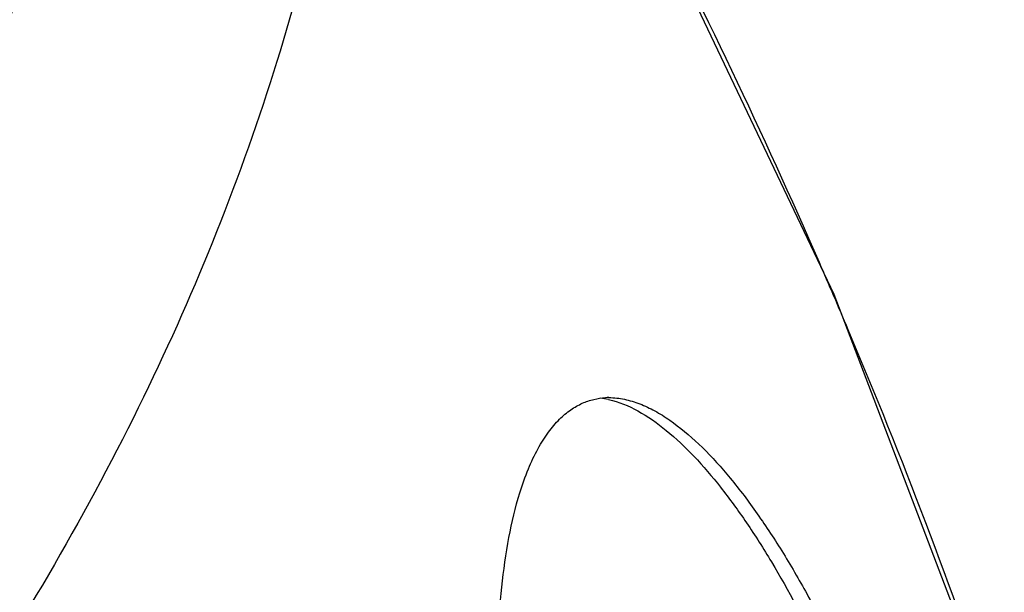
# Model space of a CAD drawing. Header units: millimetres. Extents: x 537 to 2248, y 801 to 1949.
# Tile 75 of 80: x 1929 to 1983, y 1378 to 1409. Entities that reach past the tile are written whole.
import ezdxf

# ---------------------------------------------------------------- set-up
doc = ezdxf.new("R2010")
doc.units = ezdxf.units.MM
doc.header["$LTSCALE"] = 16.335
doc.layers.get('0').update_dxf_attribs({"linetype": 'CONTINUOUS'})

msp = doc.modelspace()

# ---------------------------------------------------------------- linework, layer by layer
at = {"color": 7, "linetype": 'Continuous'}
msp.add_lwpolyline([(1982.56, 1369.402), (1973.242, 1393.844), (1961.405, 1418.726)], dxfattribs=at)
for centre, radius, start, end in [((1648.771, 1254.336), 353.142, 23.57728, 27.32707), ((1664.81, 1261.424), 335.607, 22.88001, 23.56341), ((1684.739, 1269.528), 314.095, 18.77091, 22.93146), ((1959.932, 1383.759), 4.435, 77.5711, 83.3173), ((1960.911, 1384.402), 3.789, 90.0167, 92.9657)]:
    msp.add_arc(centre, radius, start, end, dxfattribs=at)
for points, knots in [([(1930.255, 1452.741), (1929.938, 1452.749), (1929.299, 1452.714), (1928.017, 1452.432), (1926.422, 1451.654), (1924.65, 1450.157), (1922.971, 1448.108), (1921.374, 1445.54), (1919.857, 1442.478), (1918.434, 1438.957), (1917.11, 1435.019), (1915.904, 1430.716), (1914.831, 1426.1), (1913.916, 1421.23), (1912.92, 1414.429), (1912.201, 1405.749), (1912.263, 1398.747), (1912.495, 1395.269)], [0, 0, 0, 0, 0.014977, 0.030043, 0.061758, 0.097538, 0.138839, 0.18631, 0.240079, 0.299982, 0.365538, 0.436119, 0.510958, 0.589227, 0.670016, 0.835444, 1, 1, 1, 1]), ([(1930.255, 1452.741), (1930.219, 1447.973), (1929.364, 1438.238), (1925.9, 1423.703), (1920.3, 1409.192), (1915.3, 1399.865), (1912.495, 1395.269)], [0, 0, 0, 0, 0.23513, 0.479644, 0.734515, 1, 1, 1, 1]), ([(1936.095, 1451.583), (1936.288, 1446.098), (1935.639, 1434.826), (1931.773, 1417.963), (1925.099, 1401.141), (1919.004, 1390.408), (1915.563, 1385.14)], [0, 0, 0, 0, 0.233319, 0.477054, 0.732524, 1, 1, 1, 1]), ([(1947.498, 1442.95), (1947.825, 1436.965), (1947.287, 1424.624), (1943.125, 1406.14), (1935.721, 1387.71), (1928.894, 1375.991), (1925.032, 1370.251)], [0, 0, 0, 0, 0.232515, 0.475893, 0.731631, 1, 1, 1, 1]), ([(1956.03, 1382.979), (1956.167, 1383.423), (1956.459, 1384.249), (1956.982, 1385.367), (1957.553, 1386.282), (1958.158, 1386.998), (1958.786, 1387.53), (1959.425, 1387.896), (1960.069, 1388.114), (1960.503, 1388.174), (1960.715, 1388.186)], [0, 0, 0, 0, 0.186894, 0.352209, 0.495605, 0.619672, 0.728021, 0.824943, 0.914426, 1, 1, 1, 1]), ([(1960.886, 1388.09), (1961.447, 1387.967), (1962.577, 1387.496), (1964.128, 1386.396), (1965.628, 1384.965), (1967.081, 1383.258), (1968.488, 1381.316), (1970.353, 1378.376), (1972.547, 1374.244), (1974.948, 1368.776), (1977.168, 1362.732), (1979.187, 1356.133), (1980.334, 1351.519), (1980.863, 1349.121)], [0, 0, 0, 0, 0.038238, 0.080212, 0.1262, 0.176001, 0.229314, 0.285869, 0.407787, 0.540513, 0.683406, 0.836426, 1, 1, 1, 1]), ([(1960.91, 1388.191), (1961.194, 1388.191), (1961.771, 1388.126), (1962.615, 1387.866), (1963.444, 1387.473), (1964.555, 1386.775), (1965.901, 1385.637), (1967.425, 1383.986), (1968.901, 1382.066), (1970.329, 1379.914), (1971.71, 1377.558), (1973.528, 1374.092), (1975.661, 1369.333), (1977.975, 1363.124), (1980.076, 1356.318), (1981.264, 1351.549), (1981.809, 1349.068)], [0, 0, 0, 0, 0.018522, 0.037526, 0.057353, 0.078174, 0.122925, 0.171792, 0.224476, 0.280661, 0.340072, 0.402499, 0.535779, 0.679764, 0.834354, 1, 1, 1, 1]), ([(1970.983, 1315.341), (1970.403, 1316.165), (1969.273, 1317.924), (1967.106, 1321.801), (1964.567, 1327.269), (1961.813, 1334.529), (1959.307, 1342.627), (1957.522, 1349.931), (1956.314, 1356.217), (1955.541, 1361.282), (1954.977, 1366.609), (1954.759, 1371.21), (1954.816, 1374.976), (1955.009, 1377.788), (1955.381, 1380.467), (1955.783, 1382.179), (1956.03, 1382.979)], [0, 0, 0, 0, 0.042809, 0.08867, 0.188503, 0.29843, 0.418164, 0.548191, 0.617459, 0.689876, 0.765691, 0.844827, 0.885263, 0.925535, 0.964423, 1, 1, 1, 1])]:
    msp.add_open_spline(points, degree=3, knots=knots, dxfattribs=at)

doc.saveas('drawing.dxf')
